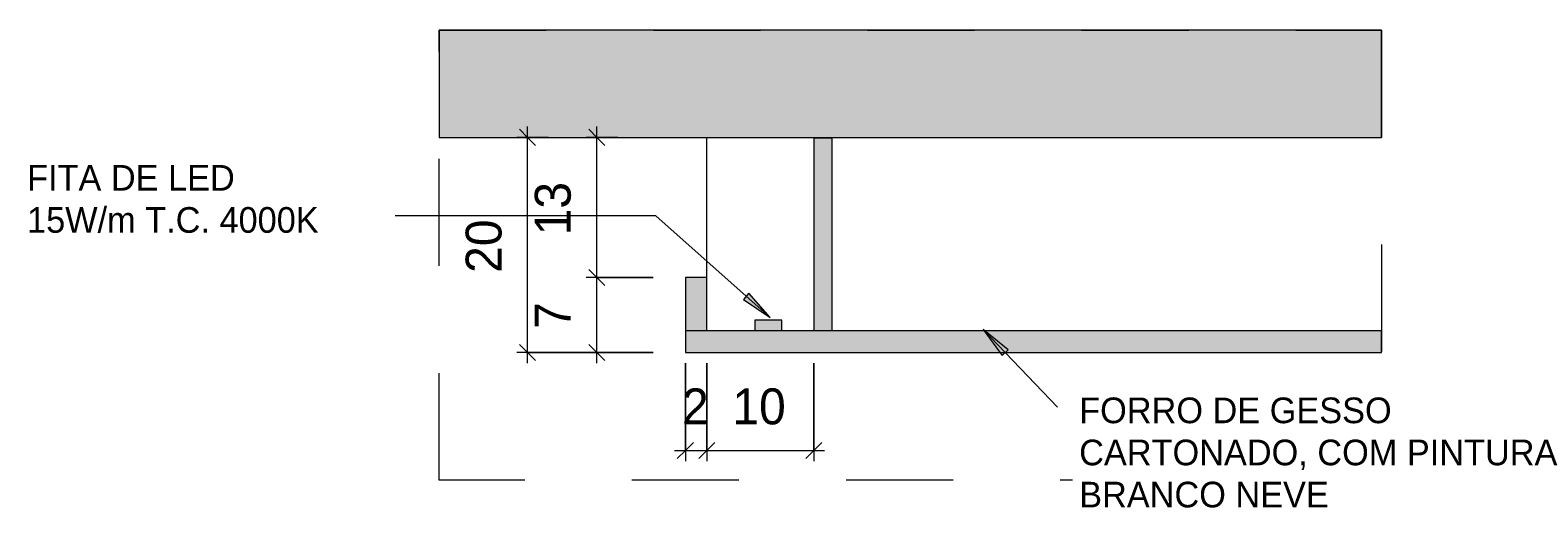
# Model space of a CAD drawing. Header units: metres. Extents: x -31 to 126, y -34 to 31.
# Tile 102 of 104: x 119.31 to 120.718, y 1.944 to 2.39. Entities that reach past the tile are written whole.
import ezdxf

# ---------------------------------------------------------------- set-up
doc = ezdxf.new("R2010")
doc.units = ezdxf.units.M
doc.linetypes.add('Projeção', pattern=[0.003969, 0.002381, -0.001587])
for name, color, linetype, lineweight in [('A-ANNO-DIMS', 211, 'Continuous', 9), ('A-ANNO-DIMS-10', 211, 'Continuous', 9), ('A-DETL', 90, 'Continuous', 18), ('A-DETL-GENF', 92, 'Continuous', 18), ('A-DETL-THIN', 151, 'Continuous', 18), ('A-FLOR-OVHD', 1, 'Projeção', 18), ('G-ANNO-TEXT', 231, 'Continuous', 9)]:
    doc.layers.add(name, color=color, linetype=linetype, lineweight=lineweight)
doc.styles.add('Century Gothic_10', font='GOTHIC.TTF', dxfattribs={"height": 0.033533})
doc.styles.add('Century Gothic_9', font='GOTHIC.TTF', dxfattribs={"height": 0.023952})
doc.dimstyles.new('_Cotas_detalhamento_3_5_mm_3', dxfattribs={"dimscale": 0.3048, "dimtxt": 0.035, "dimasz": 0.049213, "dimexe": 0.032808, "dimexo": 0.098425, "dimgap": 0.049213, "dimtad": 1, "dimdec": 0, "dimlfac": 100, "dimzin": 0, "dimdsep": 46, "dimtxsty": 'Century Gothic_10', "dimblk1": 'OBLIQUE', "dimblk2": 'OBLIQUE', "dimsah": 1, "dimcen": 0.09, "dimdle": 0.032808, "dimazin": 0, "dimtfac": 1, "dimtdec": 4, "dimtix": 1, "dimtmove": 0, "dimatfit": 3, "dimfxl": 1, "dimtvp": 1, "dimtolj": 1, "dimtzin": 0, "dimarcsym": 2})

# ---------------------------------------------------------------- blocks, each defined once
blk = doc.blocks.new('DIMBLOCK54-DET_1  SANCA DE GESSO')
at = {"layer": 'A-ANNO-DIMS-10'}
for p, q in [((119.892, 2.159), (119.8294, 2.159)), ((119.8394, 2.079), (119.8394, 2.159)), ((119.8394, 2.159), (119.892, 2.159)), ((119.892, 2.089), (119.8294, 2.089)), ((119.8394, 2.089), (119.892, 2.089))]:
    blk.add_line(p, q, dxfattribs=at)
at = {"layer": 'A-ANNO-DIMS-10', "lineweight": 18}
for p, q in [((119.8394, 2.159), (119.8319, 2.1665)), ((119.8394, 2.159), (119.8469, 2.1515)), ((119.8394, 2.089), (119.8319, 2.0965)), ((119.8394, 2.089), (119.8469, 2.0815))]:
    blk.add_line(p, q, dxfattribs=at)
at = {"layer": 'A-ANNO-DIMS-10', "color": 0, "insert": (119.7814, 2.1109), "char_height": 0.0335, "width": 0.031333, "attachment_point": 1, "rotation": 90, "line_spacing_factor": 0.984117, "style": 'Century Gothic_10'}
blk.add_mtext('7', dxfattribs=at)
blk = doc.blocks.new('_Oblique')
at = {"color": 0, "linetype": 'ByBlock', "lineweight": -2}
blk.add_line((-0.5, -0.5), (0.5, 0.5), dxfattribs=at)
blk = doc.blocks.new('DIMBLOCK55-DET_1  SANCA DE GESSO')
at = {"layer": 'A-ANNO-DIMS-10', "lineweight": 18}
for p, q in [((119.8394, 2.2897), (119.8319, 2.2972)), ((119.8394, 2.2897), (119.8469, 2.2822)), ((119.8394, 2.159), (119.8319, 2.1665)), ((119.8394, 2.159), (119.8469, 2.1515))]:
    blk.add_line(p, q, dxfattribs=at)
at = {"layer": 'A-ANNO-DIMS-10'}
for p, q in [((119.8394, 2.159), (119.8394, 2.2997)), ((119.8588, 2.2897), (119.8294, 2.2897)), ((119.8394, 2.2897), (119.8588, 2.2897)), ((119.892, 2.159), (119.8294, 2.159)), ((119.8394, 2.159), (119.892, 2.159))]:
    blk.add_line(p, q, dxfattribs=at)
at = {"layer": 'A-ANNO-DIMS-10', "color": 0, "insert": (119.7814, 2.1982), "char_height": 0.03353, "width": 0.062667, "attachment_point": 1, "rotation": 90, "line_spacing_factor": 0.984117, "style": 'Century Gothic_10'}
blk.add_mtext('13', dxfattribs=at)
blk = doc.blocks.new('DIMBLOCK56-DET_1  SANCA DE GESSO')
at = {"layer": 'A-ANNO-DIMS-10'}
for p, q in [((119.922, 2.079), (119.922, 1.9875)), ((119.922, 1.9975), (119.922, 2.079)), ((119.942, 2.079), (119.942, 1.9875)), ((119.942, 1.9975), (119.942, 2.079)), ((119.912, 1.9975), (119.942, 1.9975))]:
    blk.add_line(p, q, dxfattribs=at)
at = {"layer": 'A-ANNO-DIMS-10', "lineweight": 18}
for p, q in [((119.922, 1.9975), (119.9295, 2.005)), ((119.942, 1.9975), (119.9495, 2.005)), ((119.922, 1.9975), (119.9145, 1.99)), ((119.942, 1.9975), (119.9345, 1.99))]:
    blk.add_line(p, q, dxfattribs=at)
at = {"layer": 'A-ANNO-DIMS-10', "color": 0, "insert": (119.9189, 2.0554), "char_height": 0.0335, "width": 0.031333, "attachment_point": 1, "line_spacing_factor": 0.984117, "style": 'Century Gothic_10'}
blk.add_mtext('2', dxfattribs=at)
blk = doc.blocks.new('DIMBLOCK57-DET_1  SANCA DE GESSO')
at = {"layer": 'A-ANNO-DIMS-10'}
for p, q in [((119.942, 2.079), (119.942, 1.9875)), ((119.942, 1.9975), (119.942, 2.079)), ((120.042, 2.079), (120.042, 1.9875)), ((120.042, 1.9975), (120.042, 2.079)), ((119.942, 1.9975), (120.052, 1.9975))]:
    blk.add_line(p, q, dxfattribs=at)
at = {"layer": 'A-ANNO-DIMS-10', "lineweight": 18}
for p, q in [((119.942, 1.9975), (119.9495, 2.005)), ((120.042, 1.9975), (120.0495, 2.005)), ((119.942, 1.9975), (119.9345, 1.99)), ((120.042, 1.9975), (120.0345, 1.99))]:
    blk.add_line(p, q, dxfattribs=at)
at = {"layer": 'A-ANNO-DIMS-10', "color": 0, "insert": (119.9659, 2.0554), "char_height": 0.03353, "width": 0.062667, "attachment_point": 1, "line_spacing_factor": 0.984117, "style": 'Century Gothic_10'}
blk.add_mtext('10', dxfattribs=at)
blk = doc.blocks.new('DIMBLOCK58-DET_1  SANCA DE GESSO')
at = {"layer": 'A-ANNO-DIMS-10', "lineweight": 18}
for p, q in [((119.7747, 2.2897), (119.7672, 2.2972)), ((119.7747, 2.2897), (119.7822, 2.2822)), ((119.7747, 2.089), (119.7672, 2.0965)), ((119.7747, 2.089), (119.7822, 2.0815))]:
    blk.add_line(p, q, dxfattribs=at)
at = {"layer": 'A-ANNO-DIMS-10'}
for p, q in [((119.7747, 2.079), (119.7747, 2.2997)), ((119.7941, 2.2897), (119.7647, 2.2897)), ((119.7747, 2.2897), (119.7941, 2.2897)), ((119.892, 2.089), (119.7647, 2.089)), ((119.7747, 2.089), (119.892, 2.089))]:
    blk.add_line(p, q, dxfattribs=at)
at = {"layer": 'A-ANNO-DIMS-10', "color": 0, "insert": (119.7168, 2.1632), "char_height": 0.03353, "width": 0.062667, "attachment_point": 1, "rotation": 90, "line_spacing_factor": 0.984117, "style": 'Century Gothic_10'}
blk.add_mtext('20', dxfattribs=at)

msp = doc.modelspace()

# ---------------------------------------------------------------- hatches: boundary and pattern name
at = {"layer": 'A-DETL-GENF'}
for color, points in [(254, [(120.0591, 2.2897), (120.5721, 2.2897), (120.5721, 2.3897), (119.6921, 2.3897), (119.6921, 2.2897), (120.042, 2.2897)]), (2, [(120.012, 2.109), (120.012, 2.119), (119.987, 2.119), (119.987, 2.109)]), (1, [(119.942, 2.089), (120.5721, 2.089), (120.5721, 2.109), (119.922, 2.109), (119.922, 2.089)])]:
    msp.add_hatch(color=color, dxfattribs=at).paths.add_polyline_path(points, flags=0)
h = msp.add_hatch(color=1, dxfattribs=at)
h.paths.add_polyline_path([(120.0591, 2.109), (120.0591, 2.289), (120.042, 2.289), (120.042, 2.109)], flags=0)
h.paths.add_polyline_path([(119.942, 2.109), (119.942, 2.159), (119.922, 2.159), (119.922, 2.109)], flags=0)
at = {"layer": 'G-ANNO-TEXT'}
for points in [[(120.0012, 2.1215), (119.9814, 2.1444), (119.9762, 2.1385)], [(120.2, 2.1103), (120.2179, 2.086), (120.2236, 2.0914)]]:
    msp.add_hatch(color=250, dxfattribs=at).paths.add_polyline_path(points, flags=0)

# ---------------------------------------------------------------- linework, layer by layer
at = {"layer": 'A-DETL'}
for p, q in [((120.5721, 2.3897), (119.6921, 2.3897)), ((119.6921, 2.3897), (119.6921, 2.2897)), ((120.5721, 2.2897), (120.5721, 2.3897)), ((119.6921, 2.2897), (120.5721, 2.2897)), ((120.0591, 2.289), (120.042, 2.289)), ((120.042, 2.289), (120.042, 2.109)), ((120.0591, 2.109), (120.0591, 2.289)), ((119.942, 2.159), (119.922, 2.159)), ((119.922, 2.159), (119.922, 2.109)), ((119.942, 2.109), (119.942, 2.159)), ((120.012, 2.119), (119.987, 2.119)), ((119.987, 2.119), (119.987, 2.109)), ((120.012, 2.109), (120.012, 2.119)), ((120.5721, 2.109), (119.922, 2.109)), ((119.922, 2.109), (119.922, 2.089)), ((120.5721, 2.089), (120.5721, 2.109)), ((119.922, 2.089), (120.5721, 2.089))]:
    msp.add_line(p, q, dxfattribs=at)
at = {"layer": 'A-DETL-THIN'}
msp.add_line((119.942, 2.109), (119.942, 2.2897), dxfattribs=at)
at = {"layer": 'A-FLOR-OVHD'}
for p, q in [((119.6921, 2.3897), (120.5721, 2.3897)), ((119.6921, 1.9697), (119.6921, 2.3897)), ((120.5721, 2.3897), (120.5721, 1.9697)), ((120.5721, 1.9697), (119.6921, 1.9697))]:
    msp.add_line(p, q, dxfattribs=at)
at = {"layer": 'G-ANNO-TEXT', "color": 250}
for p, q in [((119.8945, 2.2166), (119.6088, 2.2166)), ((120.0012, 2.1215), (119.8945, 2.2166)), ((119.9814, 2.1444), (119.9762, 2.1385)), ((120.0012, 2.1215), (119.9814, 2.1444)), ((119.9762, 2.1385), (120.0012, 2.1215)), ((120.2, 2.1103), (120.2179, 2.086)), ((120.2236, 2.0914), (120.2, 2.1103)), ((120.2, 2.1103), (120.2695, 2.038)), ((120.2179, 2.086), (120.2236, 2.0914))]:
    msp.add_line(p, q, dxfattribs=at)

# ---------------------------------------------------------------- texts
at = {"layer": 'G-ANNO-TEXT', "color": 7, "insert": (119.3072, 2.2639), "char_height": 0.023952, "width": 0.3375, "attachment_point": 1, "line_spacing_factor": 0.984117, "style": 'Century Gothic_9', "bg_fill": 3, "box_fill_scale": 1.25, "bg_fill_color": 0, "bg_fill_transparency": 0}
msp.add_mtext('FITA DE LED\\P15W/m T.C. 4000K', dxfattribs=at)

# ---------------------------------------------------------------- dimensions: what is measured, and where the dimension line sits
at = {"layer": 'A-ANNO-DIMS'}
for base, p1, p2, override, picture, middle in [((119.7747, 2.2897), (119.922, 2.089), (119.7641, 2.2897), {"dimpost": '<>', "dimfxl": 0.255345}, 'DIMBLOCK58-DET_1  SANCA DE GESSO', (119.7421, 2.1893)), ((119.8394, 2.2897), (119.922, 2.159), (119.8288, 2.2897), {"dimpost": '<>', "dimfxl": 0.16052}, 'DIMBLOCK55-DET_1  SANCA DE GESSO', (119.8068, 2.2243)), ((119.8394, 2.159), (119.922, 2.089), (119.922, 2.159), {"dimpost": '<>', "dimfxl": 0.07}, 'DIMBLOCK54-DET_1  SANCA DE GESSO', (119.8072, 2.124))]:
    dim = msp.add_linear_dim(base=base, p1=p1, p2=p2, angle=90, dimstyle='_Cotas_detalhamento_3_5_mm_3', override=override, dxfattribs=at)
    dim.commit()
    dim.dimension.update_dxf_attribs({"geometry": picture, "text_midpoint": middle})
for base, p1, p2, override, picture, middle in [((119.942, 1.9975), (119.922, 2.109), (119.942, 2.109), {"dimpost": '<>', "dimfxl": 0.02}, 'DIMBLOCK56-DET_1  SANCA DE GESSO', (119.932, 2.0296)), ((120.042, 1.9975), (119.942, 2.109), (120.042, 2.109), {"dimpost": '<>', "dimfxl": 0.1}, 'DIMBLOCK57-DET_1  SANCA DE GESSO', (119.992, 2.0301))]:
    dim = msp.add_linear_dim(base=base, p1=p1, p2=p2, dimstyle='_Cotas_detalhamento_3_5_mm_3', override=override, dxfattribs=at)
    dim.commit()
    dim.dimension.update_dxf_attribs({"geometry": picture, "text_midpoint": middle})

# ---------------------------------------------------------------- next in the draw order: texts
at = {"layer": 'G-ANNO-TEXT', "color": 7, "insert": (120.2898, 2.0469), "char_height": 0.023952, "width": 0.5502, "attachment_point": 1, "line_spacing_factor": 0.984117, "style": 'Century Gothic_9', "bg_fill": 3, "box_fill_scale": 1.25, "bg_fill_color": 0, "bg_fill_transparency": 0}
msp.add_mtext('FORRO DE GESSO\\PCARTONADO, COM PINTURA\\PBRANCO NEVE', dxfattribs=at)

doc.saveas('drawing.dxf')
